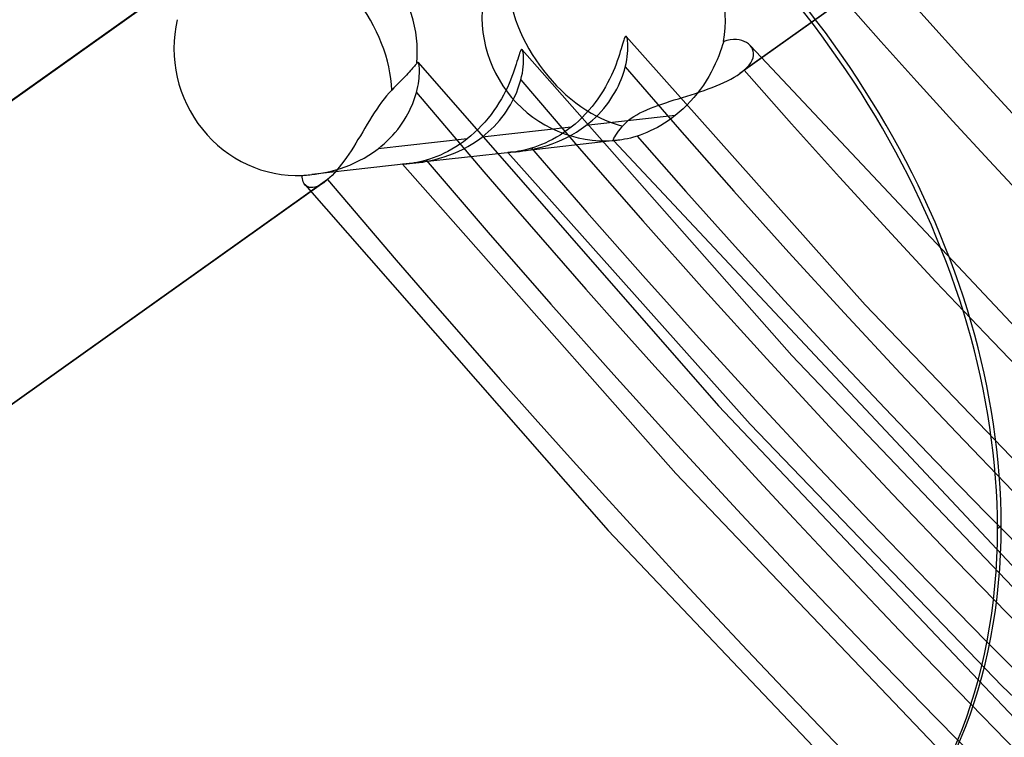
# Model space of a CAD drawing. Header units: millimetres. Extents: x -261 to 249, y -324 to 318.
# Tile 40 of 89: x -48 to -34, y -43 to -33. Entities that reach past the tile are written whole.
import ezdxf

# ---------------------------------------------------------------- set-up
doc = ezdxf.new("R2010")
doc.units = ezdxf.units.MM
doc.layers.add('MAIN-1', color=7, linetype='Continuous')
doc.layers.add('MAIN-2', color=7, linetype='Continuous')

msp = doc.modelspace()

# ---------------------------------------------------------------- linework, layer by layer
at = {"layer": 'MAIN-1'}
msp.add_line((-34.193, -39.782), (-34.243, -39.825), dxfattribs=at)
for centre, major_axis, start_param, end_param in [((-0.5, -0.433), (159.408, -184.069), 0.713724, 3.511855), ((-50, -43.301), (-148.606, 171.596), -3.141592, -0.857072), ((-50, -43.301), (147.952, -170.84), 0, 2.284521), ((-34.4, -29.791), (33.289, -38.439), 0.713724, 3.141578), ((-34.4, -29.791), (-36.661, 42.332), 2.652183, 5.426113), ((-43, -37.239), (-32.634, 37.683), -0.857072, 2.284521), ((-42.5, -36.806), (-33.289, 38.439), -2.427868, -0.857072), ((-43, -37.239), (-32.634, 37.683), 2.284521, 5.426113), ((-43.05, -37.282), (-6.658, 7.688), -2.427868, -0.000041), ((-43, -37.239), (-6.658, 7.688), -2.427868, -0.000041), ((-43.05, -37.282), (-6.658, 7.688), 0.713724, 3.141552), ((-43.05, -37.282), (-6.658, 7.688), 3.141552, 3.855317), ((-43, -37.239), (-6.658, 7.688), 3.141552, 3.855317)]:
    msp.add_ellipse(centre, major_axis=major_axis, ratio=0.75, start_param=start_param, end_param=end_param, dxfattribs=at)
at = {"layer": 'MAIN-2'}
for p, q in [((-32.15, -29.602), (-37.706, -33.554)), ((-32.203, -29.644), (-37.764, -33.6)), ((-45.503, -32.392), (-54.923, -39.093)), ((-54.976, -39.134), (-45.561, -32.438)), ((-39.332, -33.099), (-39.339, -33.11)), ((-39.326, -33.093), (-39.332, -33.099)), ((-39.321, -33.092), (-39.326, -33.093)), ((-39.315, -33.095), (-39.321, -33.092)), ((-39.316, -33.095), (-36.052, -36.763)), ((-39.31, -33.104), (-39.315, -33.095)), ((-39.377, -33.229), (-39.387, -33.263)), ((-39.368, -33.198), (-39.377, -33.229)), ((-39.36, -33.17), (-39.368, -33.198)), ((-39.352, -33.146), (-39.36, -33.17)), ((-39.345, -33.125), (-39.352, -33.146)), ((-39.339, -33.11), (-39.345, -33.125)), ((-39.306, -33.118), (-39.31, -33.104)), ((-39.302, -33.137), (-39.306, -33.118)), ((-39.298, -33.16), (-39.302, -33.137)), ((-39.296, -33.186), (-39.298, -33.16)), ((-39.295, -33.216), (-39.296, -33.186)), ((-39.295, -33.25), (-39.295, -33.216)), ((-38, -33.207), (-38.015, -33.255)), ((-37.985, -33.161), (-38, -33.207)), ((-37.94, -33.147), (-37.985, -33.161)), ((-37.895, -33.139), (-37.94, -33.147)), ((-37.852, -33.135), (-37.895, -33.139)), ((-37.812, -33.136), (-37.852, -33.135)), ((-37.773, -33.141), (-37.812, -33.136)), ((-37.737, -33.15), (-37.773, -33.141)), ((-37.705, -33.162), (-37.737, -33.15)), ((-37.675, -33.178), (-37.705, -33.162)), ((-37.648, -33.196), (-37.675, -33.178)), ((-37.625, -33.217), (-37.648, -33.196)), ((-37.606, -33.24), (-37.625, -33.217)), ((-37.62, -33.223), (-31.871, -39.335)), ((-40.782, -33.345), (-40.791, -33.372)), ((-40.774, -33.322), (-40.782, -33.345)), ((-40.767, -33.303), (-40.774, -33.322)), ((-40.76, -33.288), (-40.767, -33.303)), ((-40.754, -33.278), (-40.76, -33.288)), ((-40.748, -33.272), (-40.754, -33.278)), ((-40.743, -33.272), (-40.748, -33.272)), ((-40.737, -33.276), (-40.743, -33.272)), ((-40.738, -33.275), (-37.053, -37.455)), ((-40.732, -33.286), (-40.737, -33.276)), ((-40.728, -33.3), (-40.732, -33.286)), ((-40.724, -33.319), (-40.728, -33.3)), ((-40.722, -33.341), (-40.724, -33.319)), ((-40.72, -33.368), (-40.722, -33.341)), ((-40.719, -33.398), (-40.72, -33.368)), ((-39.41, -33.34), (-39.424, -33.382)), ((-39.398, -33.3), (-39.41, -33.34)), ((-39.387, -33.263), (-39.398, -33.3)), ((-39.311, -33.414), (-39.304, -33.369)), ((-39.304, -33.369), (-39.299, -33.327)), ((-39.299, -33.327), (-39.296, -33.287)), ((-39.296, -33.287), (-39.295, -33.25)), ((-38.053, -33.358), (-38.076, -33.413)), ((-38.033, -33.305), (-38.053, -33.358)), ((-38.015, -33.255), (-38.033, -33.305)), ((-37.592, -33.266), (-37.606, -33.24)), ((-37.582, -33.294), (-37.592, -33.266)), ((-37.584, -33.385), (-37.578, -33.353)), ((-37.577, -33.323), (-37.582, -33.294)), ((-37.578, -33.353), (-37.577, -33.323)), ((-42.212, -33.5), (-42.224, -33.514)), ((-42.201, -33.487), (-42.212, -33.5)), ((-42.192, -33.476), (-42.201, -33.487)), ((-42.185, -33.466), (-42.192, -33.476)), ((-42.179, -33.457), (-42.185, -33.466)), ((-42.176, -33.453), (-42.179, -33.457)), ((-42.172, -33.45), (-42.176, -33.453)), ((-42.169, -33.448), (-42.172, -33.45)), ((-42.166, -33.448), (-42.169, -33.448)), ((-42.163, -33.449), (-42.166, -33.448)), ((-42.16, -33.451), (-42.163, -33.449)), ((-42.156, -33.459), (-42.16, -33.451)), ((-42.16, -33.451), (-38.055, -38.144)), ((-42.152, -33.47), (-42.156, -33.459)), ((-42.149, -33.484), (-42.152, -33.47)), ((-42.146, -33.502), (-42.149, -33.484)), ((-42.144, -33.523), (-42.146, -33.502)), ((-40.821, -33.472), (-40.833, -33.511)), ((-40.81, -33.436), (-40.821, -33.472)), ((-40.8, -33.403), (-40.81, -33.436)), ((-40.791, -33.372), (-40.8, -33.403)), ((-40.73, -33.548), (-40.725, -33.507)), ((-40.725, -33.507), (-40.721, -33.467)), ((-40.721, -33.467), (-40.719, -33.431)), ((-40.719, -33.431), (-40.719, -33.398)), ((-39.456, -33.473), (-39.475, -33.521)), ((-39.439, -33.426), (-39.456, -33.473)), ((-39.424, -33.382), (-39.439, -33.426)), ((-39.331, -33.511), (-39.32, -33.461)), ((-39.32, -33.461), (-39.311, -33.414)), ((-38.101, -33.469), (-38.128, -33.526)), ((-38.076, -33.413), (-38.101, -33.469)), ((-37.669, -33.52), (-37.639, -33.486)), ((-37.639, -33.486), (-37.615, -33.452)), ((-37.615, -33.452), (-37.597, -33.418)), ((-37.597, -33.418), (-37.584, -33.385)), ((-42.322, -33.622), (-42.344, -33.645)), ((-42.302, -33.6), (-42.322, -33.622)), ((-42.283, -33.58), (-42.302, -33.6)), ((-42.266, -33.561), (-42.283, -33.58)), ((-42.25, -33.544), (-42.266, -33.561)), ((-42.236, -33.528), (-42.25, -33.544)), ((-42.224, -33.514), (-42.236, -33.528)), ((-42.148, -33.666), (-42.145, -33.632)), ((-42.145, -33.632), (-42.143, -33.601)), ((-42.143, -33.546), (-42.144, -33.523)), ((-42.142, -33.572), (-42.143, -33.546)), ((-42.143, -33.601), (-42.142, -33.572)), ((-40.862, -33.596), (-40.879, -33.641)), ((-40.847, -33.552), (-40.862, -33.596)), ((-40.833, -33.511), (-40.847, -33.552)), ((-40.759, -33.687), (-40.747, -33.639)), ((-40.747, -33.639), (-40.737, -33.593)), ((-40.737, -33.593), (-40.73, -33.548)), ((-39.519, -33.623), (-39.544, -33.676)), ((-39.496, -33.572), (-39.519, -33.623)), ((-39.475, -33.521), (-39.496, -33.572)), ((-39.386, -33.68), (-39.37, -33.637)), ((-39.37, -33.637), (-39.355, -33.594)), ((-39.355, -33.594), (-39.342, -33.552)), ((-39.342, -33.552), (-39.331, -33.511)), ((-38.158, -33.583), (-38.19, -33.641)), ((-38.128, -33.526), (-38.158, -33.583)), ((-37.844, -33.651), (-37.803, -33.626)), ((-37.803, -33.626), (-37.765, -33.601)), ((-37.765, -33.601), (-37.754, -33.593)), ((-37.754, -33.593), (-37.744, -33.585)), ((-37.744, -33.585), (-37.734, -33.577)), ((-37.734, -33.577), (-37.724, -33.57)), ((-37.724, -33.57), (-37.715, -33.562)), ((-37.715, -33.562), (-37.706, -33.554)), ((-37.706, -33.554), (-37.669, -33.52)), ((-42.464, -33.769), (-42.492, -33.796)), ((-42.438, -33.742), (-42.464, -33.769)), ((-42.414, -33.717), (-42.438, -33.742)), ((-42.39, -33.693), (-42.414, -33.717)), ((-42.367, -33.669), (-42.39, -33.693)), ((-42.344, -33.645), (-42.367, -33.669)), ((-42.165, -33.778), (-42.158, -33.739)), ((-42.158, -33.739), (-42.152, -33.701)), ((-42.152, -33.701), (-42.148, -33.666)), ((-40.919, -33.738), (-40.942, -33.789)), ((-40.898, -33.689), (-40.919, -33.738)), ((-40.879, -33.641), (-40.898, -33.689)), ((-40.797, -33.811), (-40.783, -33.769)), ((-40.783, -33.769), (-40.77, -33.728)), ((-40.77, -33.728), (-40.759, -33.687)), ((-39.571, -33.729), (-39.601, -33.783)), ((-39.544, -33.676), (-39.571, -33.729)), ((-39.447, -33.813), (-39.425, -33.768)), ((-39.425, -33.768), (-39.404, -33.724)), ((-39.404, -33.724), (-39.386, -33.68)), ((-38.263, -33.757), (-38.303, -33.815)), ((-38.225, -33.699), (-38.263, -33.757)), ((-38.19, -33.641), (-38.225, -33.699)), ((-38.142, -33.79), (-38.088, -33.769)), ((-38.088, -33.769), (-38.035, -33.747)), ((-38.035, -33.747), (-37.984, -33.724)), ((-37.984, -33.724), (-37.935, -33.7)), ((-37.935, -33.7), (-37.888, -33.676)), ((-37.888, -33.676), (-37.844, -33.651)), ((-42.592, -33.904), (-42.627, -33.947)), ((-42.557, -33.863), (-42.592, -33.904)), ((-42.521, -33.826), (-42.557, -33.863)), ((-42.492, -33.796), (-42.521, -33.826)), ((-42.209, -33.941), (-42.196, -33.901)), ((-42.196, -33.901), (-42.185, -33.861)), ((-42.185, -33.861), (-42.174, -33.819)), ((-42.174, -33.819), (-42.165, -33.778)), ((-40.995, -33.894), (-41.024, -33.947)), ((-40.967, -33.841), (-40.995, -33.894)), ((-40.942, -33.789), (-40.967, -33.841)), ((-40.852, -33.939), (-40.832, -33.896)), ((-40.832, -33.896), (-40.814, -33.853)), ((-40.814, -33.853), (-40.797, -33.811)), ((-39.667, -33.891), (-39.704, -33.945)), ((-39.633, -33.837), (-39.667, -33.891)), ((-39.601, -33.783), (-39.633, -33.837)), ((-39.526, -33.947), (-39.498, -33.902)), ((-39.498, -33.902), (-39.471, -33.858)), ((-39.471, -33.858), (-39.447, -33.813)), ((-38.546, -33.926), (-38.487, -33.908)), ((-38.487, -33.908), (-38.428, -33.89)), ((-38.428, -33.89), (-38.37, -33.871)), ((-38.346, -33.871), (-38.391, -33.926)), ((-38.37, -33.871), (-38.312, -33.851)), ((-38.303, -33.815), (-38.346, -33.871)), ((-38.312, -33.851), (-38.254, -33.832)), ((-38.254, -33.832), (-38.198, -33.811)), ((-38.198, -33.811), (-38.142, -33.79)), ((-42.694, -34.039), (-42.727, -34.087)), ((-42.661, -33.992), (-42.694, -34.039)), ((-42.627, -33.947), (-42.661, -33.992)), ((-42.259, -34.066), (-42.24, -34.024)), ((-42.24, -34.024), (-42.224, -33.982)), ((-42.224, -33.982), (-42.209, -33.941)), ((-41.056, -34.001), (-41.09, -34.054)), ((-41.024, -33.947), (-41.056, -34.001)), ((-40.925, -34.07), (-40.899, -34.027)), ((-40.899, -34.027), (-40.875, -33.983)), ((-40.875, -33.983), (-40.852, -33.939)), ((-39.743, -33.998), (-39.784, -34.051)), ((-39.704, -33.945), (-39.743, -33.998)), ((-39.623, -34.077), (-39.589, -34.034)), ((-39.589, -34.034), (-39.556, -33.991)), ((-39.556, -33.991), (-39.526, -33.947)), ((-38.935, -34.055), (-38.883, -34.035)), ((-38.883, -34.035), (-38.829, -34.017)), ((-38.829, -34.017), (-38.774, -33.999)), ((-38.774, -33.999), (-38.718, -33.98)), ((-38.718, -33.98), (-38.661, -33.962)), ((-38.661, -33.962), (-38.604, -33.945)), ((-38.604, -33.945), (-38.546, -33.926)), ((-38.488, -34.031), (-38.539, -34.081)), ((-38.439, -33.98), (-38.488, -34.031)), ((-38.391, -33.926), (-38.439, -33.98)), ((-42.76, -34.137), (-42.792, -34.188)), ((-42.727, -34.087), (-42.76, -34.137)), ((-42.325, -34.194), (-42.301, -34.151)), ((-42.301, -34.151), (-42.279, -34.108)), ((-42.279, -34.108), (-42.259, -34.066)), ((-41.165, -34.16), (-41.206, -34.212)), ((-41.127, -34.107), (-41.165, -34.16)), ((-41.09, -34.054), (-41.127, -34.107)), ((-41.015, -34.199), (-40.983, -34.156)), ((-40.983, -34.156), (-40.953, -34.114)), ((-40.953, -34.114), (-40.925, -34.07)), ((-39.872, -34.152), (-39.919, -34.2)), ((-39.827, -34.102), (-39.872, -34.152)), ((-38.646, -34.173), (-39.867, -34.31)), ((-39.784, -34.051), (-39.827, -34.102)), ((-39.738, -34.2), (-39.698, -34.16)), ((-39.698, -34.16), (-39.66, -34.119)), ((-39.66, -34.119), (-39.623, -34.077)), ((-39.213, -34.187), (-39.173, -34.163)), ((-39.173, -34.163), (-39.13, -34.139)), ((-39.13, -34.139), (-39.084, -34.117)), ((-39.084, -34.117), (-39.036, -34.095)), ((-39.036, -34.095), (-38.987, -34.075)), ((-38.987, -34.075), (-38.935, -34.055)), ((-38.646, -34.173), (-38.695, -34.211)), ((-38.592, -34.129), (-38.646, -34.173)), ((-38.539, -34.081), (-38.592, -34.129)), ((-42.856, -34.293), (-42.888, -34.345)), ((-42.824, -34.24), (-42.856, -34.293)), ((-42.792, -34.188), (-42.824, -34.24)), ((-42.408, -34.321), (-42.379, -34.279)), ((-42.379, -34.279), (-42.351, -34.236)), ((-42.351, -34.236), (-42.325, -34.194)), ((-41.294, -34.312), (-41.341, -34.36)), ((-41.249, -34.263), (-41.294, -34.312)), ((-41.206, -34.212), (-41.249, -34.263)), ((-41.123, -34.322), (-41.085, -34.282)), ((-41.085, -34.282), (-41.049, -34.241)), ((-41.049, -34.241), (-41.015, -34.199)), ((-40.017, -34.291), (-40.068, -34.333)), ((-39.967, -34.246), (-40.017, -34.291)), ((-39.919, -34.2), (-39.967, -34.246)), ((-39.931, -34.357), (-39.867, -34.31)), ((-39.867, -34.31), (-39.823, -34.275)), ((-39.823, -34.275), (-39.78, -34.238)), ((-39.78, -34.238), (-39.738, -34.2)), ((-39.367, -34.319), (-39.343, -34.291)), ((-39.343, -34.291), (-39.315, -34.264)), ((-39.315, -34.264), (-39.284, -34.238)), ((-39.284, -34.238), (-39.25, -34.212)), ((-39.25, -34.212), (-39.213, -34.187)), ((-38.843, -34.309), (-38.892, -34.336)), ((-38.793, -34.278), (-38.843, -34.309)), ((-38.744, -34.245), (-38.793, -34.278)), ((-38.695, -34.211), (-38.744, -34.245)), ((-42.919, -34.398), (-42.951, -34.45)), ((-42.888, -34.345), (-42.919, -34.398)), ((-42.546, -34.484), (-42.509, -34.444)), ((-42.509, -34.444), (-42.473, -34.404)), ((-42.473, -34.404), (-42.44, -34.363)), ((-42.44, -34.363), (-42.408, -34.321)), ((-41.389, -34.406), (-41.439, -34.45)), ((-41.341, -34.36), (-41.389, -34.406)), ((-40.068, -34.333), (-41.288, -34.469)), ((-41.288, -34.469), (-41.245, -34.435)), ((-41.245, -34.435), (-41.203, -34.399)), ((-41.203, -34.399), (-41.162, -34.361)), ((-41.162, -34.361), (-41.123, -34.322)), ((-40.221, -34.441), (-40.272, -34.472)), ((-40.17, -34.407), (-40.221, -34.441)), ((-40.119, -34.371), (-40.17, -34.407)), ((-40.129, -34.475), (-40.062, -34.44)), ((-40.068, -34.333), (-40.119, -34.371)), ((-40.062, -34.44), (-39.996, -34.4)), ((-39.996, -34.4), (-39.931, -34.357)), ((-39.474, -34.466), (-39.46, -34.443)), ((-39.46, -34.443), (-39.442, -34.417)), ((-39.442, -34.417), (-39.421, -34.389)), ((-39.421, -34.389), (-39.396, -34.356)), ((-39.396, -34.356), (-39.367, -34.319)), ((-39.126, -34.441), (-39.169, -34.456)), ((-39.081, -34.425), (-39.126, -34.441)), ((-39.036, -34.406), (-39.081, -34.425)), ((-38.989, -34.385), (-39.036, -34.406)), ((-38.941, -34.362), (-38.989, -34.385)), ((-38.892, -34.336), (-38.941, -34.362)), ((-43.014, -34.554), (-43.046, -34.605)), ((-42.983, -34.503), (-43.014, -34.554)), ((-42.951, -34.45), (-42.983, -34.503)), ((-41.49, -34.492), (-42.709, -34.629)), ((-42.666, -34.594), (-42.625, -34.559)), ((-42.625, -34.559), (-42.585, -34.522)), ((-42.585, -34.522), (-42.546, -34.484)), ((-41.594, -34.569), (-41.647, -34.603)), ((-41.542, -34.532), (-41.594, -34.569)), ((-41.49, -34.492), (-41.542, -34.532)), ((-41.439, -34.45), (-41.49, -34.492)), ((-41.48, -34.597), (-41.415, -34.558)), ((-41.415, -34.558), (-41.351, -34.515)), ((-41.351, -34.515), (-41.288, -34.469)), ((-39.432, -34.513), (-40.778, -34.664)), ((-40.473, -34.572), (-40.521, -34.59)), ((-40.424, -34.55), (-40.473, -34.572)), ((-40.456, -34.602), (-40.393, -34.583)), ((-40.374, -34.527), (-40.424, -34.55)), ((-40.393, -34.583), (-40.328, -34.561)), ((-40.324, -34.501), (-40.374, -34.527)), ((-40.328, -34.561), (-40.263, -34.536)), ((-40.272, -34.472), (-40.324, -34.501)), ((-40.263, -34.536), (-40.196, -34.507)), ((-40.196, -34.507), (-40.129, -34.475)), ((-39.493, -34.509), (-39.491, -34.499)), ((-39.492, -34.515), (-39.493, -34.509)), ((-39.491, -34.516), (-39.492, -34.515)), ((-39.492, -34.515), (-33.595, -40.807)), ((-39.491, -34.499), (-39.485, -34.484)), ((-39.49, -34.516), (-39.491, -34.516)), ((-39.489, -34.517), (-39.49, -34.516)), ((-39.488, -34.517), (-39.489, -34.517)), ((-39.486, -34.517), (-39.488, -34.517)), ((-39.485, -34.517), (-39.486, -34.517)), ((-39.485, -34.484), (-39.474, -34.466)), ((-39.48, -34.517), (-39.485, -34.517)), ((-39.474, -34.517), (-39.48, -34.517)), ((-39.466, -34.516), (-39.474, -34.517)), ((-39.456, -34.515), (-39.466, -34.516)), ((-39.445, -34.514), (-39.456, -34.515)), ((-39.432, -34.513), (-39.445, -34.514)), ((-39.406, -34.51), (-39.432, -34.513)), ((-39.375, -34.505), (-39.406, -34.51)), ((-39.34, -34.499), (-39.375, -34.505)), ((-39.302, -34.491), (-39.34, -34.499)), ((-39.26, -34.482), (-39.302, -34.491)), ((-39.216, -34.47), (-39.26, -34.482)), ((-39.169, -34.456), (-39.216, -34.47)), ((-43.11, -34.703), (-43.142, -34.75)), ((-43.078, -34.655), (-43.11, -34.703)), ((-43.046, -34.605), (-43.078, -34.655)), ((-42.899, -34.755), (-42.834, -34.716)), ((-42.834, -34.716), (-42.771, -34.674)), ((-42.771, -34.674), (-42.709, -34.629)), ((-42.709, -34.629), (-42.666, -34.594)), ((-40.859, -34.673), (-42.196, -34.823)), ((-41.857, -34.714), (-41.907, -34.736)), ((-41.805, -34.691), (-41.857, -34.714)), ((-41.753, -34.664), (-41.805, -34.691)), ((-41.7, -34.635), (-41.753, -34.664)), ((-41.743, -34.718), (-41.678, -34.693)), ((-41.647, -34.603), (-41.7, -34.635)), ((-41.678, -34.693), (-41.612, -34.664)), ((-41.612, -34.664), (-41.546, -34.632)), ((-41.546, -34.632), (-41.48, -34.597)), ((-40.936, -34.678), (-40.931, -34.677)), ((-40.933, -34.678), (-40.936, -34.678)), ((-40.936, -34.678), (-37.623, -38.393)), ((-40.926, -34.678), (-40.933, -34.678)), ((-40.931, -34.677), (-40.918, -34.676)), ((-40.915, -34.678), (-40.926, -34.678)), ((-40.918, -34.676), (-40.895, -34.674)), ((-40.9, -34.677), (-40.915, -34.678)), ((-40.881, -34.675), (-40.9, -34.677)), ((-40.895, -34.674), (-40.863, -34.672)), ((-40.858, -34.673), (-40.881, -34.675)), ((-40.863, -34.672), (-40.823, -34.669)), ((-40.827, -34.669), (-40.858, -34.673)), ((-40.791, -34.663), (-40.827, -34.669)), ((-40.823, -34.669), (-40.777, -34.664)), ((-40.751, -34.656), (-40.791, -34.663)), ((-40.777, -34.664), (-40.732, -34.658)), ((-40.708, -34.647), (-40.751, -34.656)), ((-40.732, -34.658), (-40.683, -34.651)), ((-40.661, -34.635), (-40.708, -34.647)), ((-40.683, -34.651), (-40.631, -34.642)), ((-40.612, -34.621), (-40.661, -34.635)), ((-40.631, -34.642), (-40.575, -34.631)), ((-40.567, -34.607), (-40.612, -34.621)), ((-40.575, -34.631), (-40.517, -34.618)), ((-40.521, -34.59), (-40.567, -34.607)), ((-40.517, -34.618), (-40.456, -34.602)), ((-42.283, -34.832), (-43.615, -34.982)), ((-43.207, -34.84), (-43.24, -34.881)), ((-43.175, -34.796), (-43.207, -34.84)), ((-43.142, -34.75), (-43.175, -34.796)), ((-43.16, -34.876), (-43.095, -34.851)), ((-43.095, -34.851), (-43.03, -34.822)), ((-43.03, -34.822), (-42.965, -34.791)), ((-42.965, -34.791), (-42.899, -34.755)), ((-42.376, -34.838), (-42.373, -34.837)), ((-42.373, -34.838), (-42.376, -34.838)), ((-42.376, -34.838), (-38.641, -39.068)), ((-42.373, -34.837), (-42.361, -34.836)), ((-42.364, -34.838), (-42.373, -34.838)), ((-42.351, -34.838), (-42.364, -34.838)), ((-42.361, -34.836), (-42.342, -34.835)), ((-42.332, -34.837), (-42.351, -34.838)), ((-42.342, -34.835), (-42.315, -34.833)), ((-42.31, -34.835), (-42.332, -34.837)), ((-42.315, -34.833), (-42.281, -34.831)), ((-42.283, -34.832), (-42.31, -34.835)), ((-42.252, -34.829), (-42.283, -34.832)), ((-42.281, -34.831), (-42.24, -34.827)), ((-42.217, -34.823), (-42.252, -34.829)), ((-42.24, -34.827), (-42.194, -34.823)), ((-42.18, -34.817), (-42.217, -34.823)), ((-42.194, -34.823), (-42.148, -34.817)), ((-42.139, -34.808), (-42.18, -34.817)), ((-42.148, -34.817), (-42.098, -34.81)), ((-42.096, -34.798), (-42.139, -34.808)), ((-42.098, -34.81), (-42.045, -34.8)), ((-42.05, -34.785), (-42.096, -34.798)), ((-42.004, -34.771), (-42.05, -34.785)), ((-42.045, -34.8), (-41.989, -34.789)), ((-41.957, -34.754), (-42.004, -34.771)), ((-41.989, -34.789), (-41.93, -34.775)), ((-41.907, -34.736), (-41.957, -34.754)), ((-41.93, -34.775), (-41.87, -34.759)), ((-41.87, -34.759), (-41.807, -34.74)), ((-41.807, -34.74), (-41.743, -34.718)), ((-43.685, -34.988), (-43.663, -34.987)), ((-43.663, -34.987), (-43.639, -34.984)), ((-43.639, -34.984), (-43.614, -34.982)), ((-43.614, -34.982), (-43.567, -34.976)), ((-43.567, -34.976), (-43.517, -34.968)), ((-43.517, -34.968), (-43.463, -34.959)), ((-43.463, -34.959), (-43.407, -34.948)), ((-43.407, -34.948), (-43.348, -34.934)), ((-43.348, -34.934), (-43.287, -34.918)), ((-43.304, -34.958), (-43.336, -34.992)), ((-43.272, -34.921), (-43.304, -34.958)), ((-43.287, -34.918), (-43.224, -34.898)), ((-43.24, -34.881), (-43.272, -34.921)), ((-43.224, -34.898), (-43.16, -34.876)), ((-43.451, -35.092), (-52.881, -41.8)), ((-43.398, -35.051), (-52.822, -41.754)), ((-43.744, -35.016), (-43.742, -34.993)), ((-43.743, -35.039), (-43.744, -35.016)), ((-43.739, -35.06), (-43.743, -35.039)), ((-43.742, -34.993), (-43.725, -34.991)), ((-43.733, -35.08), (-43.739, -35.06)), ((-43.725, -35.098), (-43.733, -35.08)), ((-43.725, -34.991), (-43.706, -34.99)), ((-43.715, -35.114), (-43.725, -35.098)), ((-43.701, -35.129), (-43.715, -35.114)), ((-43.711, -35.118), (-39.562, -39.845)), ((-43.706, -34.99), (-43.685, -34.988)), ((-43.483, -35.114), (-43.514, -35.131)), ((-43.451, -35.093), (-43.483, -35.114)), ((-43.442, -35.086), (-43.451, -35.093)), ((-43.434, -35.08), (-43.442, -35.086)), ((-43.425, -35.073), (-43.434, -35.08)), ((-43.416, -35.066), (-43.425, -35.073)), ((-43.407, -35.059), (-43.416, -35.066)), ((-43.398, -35.051), (-43.407, -35.059)), ((-43.367, -35.023), (-43.398, -35.051)), ((-43.336, -34.992), (-43.367, -35.023)), ((-43.684, -35.141), (-43.701, -35.129)), ((-43.666, -35.151), (-43.684, -35.141)), ((-43.645, -35.157), (-43.666, -35.151)), ((-43.622, -35.159), (-43.645, -35.157)), ((-43.598, -35.158), (-43.622, -35.159)), ((-43.571, -35.153), (-43.598, -35.158)), ((-43.543, -35.144), (-43.571, -35.153)), ((-43.514, -35.131), (-43.543, -35.144)), ((-36.052, -36.763), (-32.656, -40.299)), ((-37.053, -37.455), (-33.214, -41.484)), ((-38.055, -38.144), (-33.773, -42.667)), ((-37.623, -38.393), (-34.177, -41.973)), ((-38.641, -39.068), (-34.75, -43.145)), ((-39.562, -39.845), (-35.238, -44.401)), ((-34.177, -41.973), (-30.61, -45.41))]:
    msp.add_line(p, q, dxfattribs=at)
for centre, major_axis, ratio, start_param, end_param in [((0, 0), (-158.754, 183.313), 0.75, -2.427868, 0.713724), ((27.5, 23.816), (45.95, -53.059), 0.75, 2.284521, 5.426113), ((0, 0), (-158.754, 183.313), 0.75, 0.713724, 3.855317), ((-0.5, -0.433), (159.408, -184.069), 0.75, -2.427868, -0.370263), ((-8.75, -7.578), (-148.606, 171.596), 0.75, 0.713724, 2.284521), ((27, 23.383), (46.605, -53.815), 0.75, -2.427868, -0.857072), ((4.85, 4.2), (-45.95, 53.059), 0.75, 0.635192, 2.284521), ((9.229, 7.992), (-46.605, 53.815), 0.75, 0.713724, 3.141578), ((5.35, 4.633), (46.605, -53.815), 0.75, -2.427868, -0.857072), ((9.229, 7.992), (-53.263, 61.502), 0.75, 0.803149, 3.127272), ((0, 0), (36.988, -42.71), 0.75, -2.427868, -0.000014), ((-34.4, -29.791), (-36.661, 42.332), 0.75, 0.489414, 2.284521), ((-34.15, -29.575), (-36.988, 42.71), 0.75, 0.713724, 2.284521), ((-34.4, -29.791), (33.289, -38.439), 0.75, -2.427868, -0.000014), ((-42.5, -36.806), (-33.289, 38.439), 0.75, 0.713724, 2.284521), ((-39.601, -32.826), (0.606, -1.587), 0.959723, 1.020112, 2.762486), ((-43.86, -33.304), (0.189, -1.684), 0.995888, 1.368832, 2.927755), ((9.734, 8.43), (53.263, -61.502), 0.75, -1.56177, -0.152374), ((-39.601, -32.826), (-0.982, 1.381), 0.65974, 0.790303, 1.633869), ((-39.601, -32.826), (0.189, -1.684), 0.995888, -1.907059, -0.043359), ((-43.86, -33.304), (0.982, -1.381), 0.65974, 0.782895, 1.633869), ((-43.86, -33.304), (0.606, -1.587), 0.959723, -2.185162, -0.306785), ((-39.601, -32.826), (-0.982, 1.381), 0.65974, 1.633869, 2.494274), ((15.652, 13.555), (63.175, -72.949), 0.75, -1.575116, -0.139028), ((10.152, 8.792), (55.778, -64.407), 0.75, -1.56281, -0.151334), ((21.152, 18.319), (70.573, -81.491), 0.75, -1.58209, -0.132054), ((-21.191, -18.352), (66.409, -9.823), 0.560297, -2.469598, -1.171975), ((26.652, 23.082), (77.971, -90.033), 0.75, -1.587755, -0.126389), ((10.152, 8.792), (-57.257, 66.115), 0.75, 1.575414, 2.993627), ((-43, -37.239), (-6.658, 7.688), 0.75, 0.713724, 3.141552), ((15.652, 13.555), (-64.655, 74.657), 0.75, 1.566588, 3.002453), ((-21.809, -18.887), (66.409, -9.823), 0.560297, -2.457547, -1.158767), ((21.152, 18.319), (-72.052, 83.199), 0.75, 1.559592, 3.00945), ((26.652, 23.082), (-79.45, 91.741), 0.75, 1.555018, 3.014024), ((26.652, 23.082), (89.511, -103.358), 0.75, -1.592863, -0.121281)]:
    msp.add_ellipse(centre, major_axis=major_axis, ratio=ratio, start_param=start_param, end_param=end_param, dxfattribs=at)

doc.saveas('drawing.dxf')
